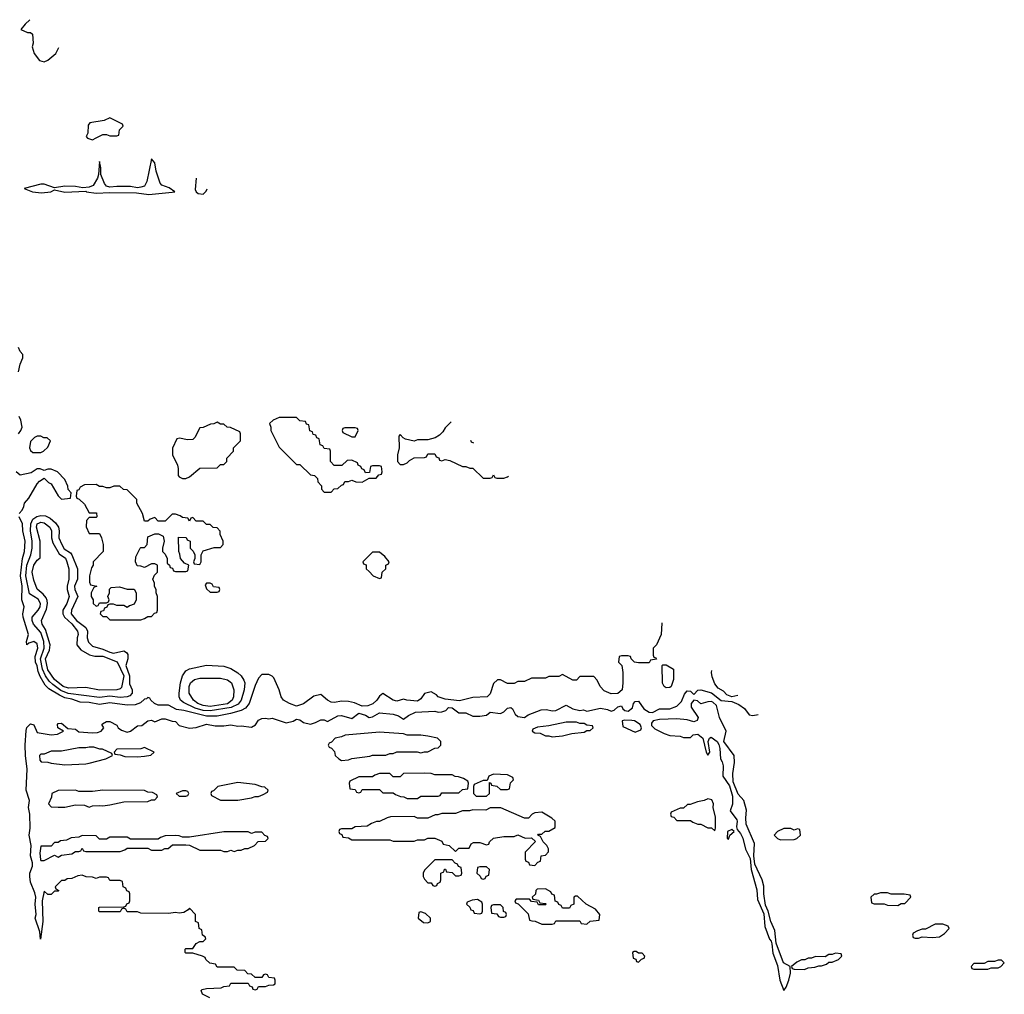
# Model space of a CAD drawing. Header units: inches. Extents: x 2722057 to 2913084, y 892730 to 1030005.
# Tile 162 of 231: x 2824368 to 2830066, y 991069 to 996706. Entities that reach past the tile are written whole.
import ezdxf

# ---------------------------------------------------------------- set-up
doc = ezdxf.new("R2010")
doc.units = ezdxf.units.IN
doc.header["$MEASUREMENT"] = 0
doc.layers.add('C8929', color=7, linetype='Continuous')
doc.layers.add('C8939', color=7, linetype='Continuous')

msp = doc.modelspace()

# ---------------------------------------------------------------- linework, layer by layer
at = {"layer": 'C8929', "color": 2, "elevation": 10}
for points in [[(2824426.4, 996706.1), (2824399.6, 996680.4), (2824374, 996650), (2824412.7, 996632.7), (2824430, 996632), (2824442, 996622), (2824446, 996570), (2824441, 996550), (2824451, 996510), (2824482, 996470), (2824510, 996462), (2824530, 996472), (2824578, 996510), (2824594.6, 996545.7)], [(2825388.4, 995788.7), (2825384.4, 995724.4), (2825390.2, 995710.2), (2825401.1, 995701.1), (2825430, 995697.1), (2825446.2, 995713.8), (2825452.1, 995727.9)], [(2824361.2, 994670), (2824370, 994714), (2824386, 994750), (2824386, 994770), (2824370, 994786), (2824362, 994810)], [(2824361.2, 994310), (2824375.3, 994330), (2824382, 994350), (2824375.3, 994390), (2824364, 994410)], [(2826864.8, 994380.8), (2826830, 994346), (2826816.9, 994323.1), (2826796.9, 994303.1), (2826771.6, 994288.4), (2826730, 994275.3), (2826670, 994275.3), (2826650, 994268), (2826600.4, 994280.4), (2826587.3, 994287.3), (2826570, 994306), (2826562, 994298), (2826564.7, 994230), (2826554, 994190), (2826554, 994150), (2826570, 994134), (2826590, 994134), (2826610, 994142), (2826623.1, 994156.9), (2826650, 994172), (2826710, 994174), (2826722, 994178), (2826730, 994194), (2826770, 994194), (2826778, 994178), (2826792.7, 994172.7), (2826798, 994158), (2826810, 994154), (2826830, 994162), (2826856.9, 994156.9), (2826930, 994122), (2826950, 994122), (2826972.7, 994112.7), (2826990, 994112), (2827050, 994054), (2827090, 994054), (2827102, 994058), (2827110, 994074), (2827118, 994058), (2827130, 994054), (2827170, 994054), (2827190, 994062), (2827195.9, 994065)], [(2826995.2, 994256.3), (2826983.1, 994263.1), (2826978, 994272.7)], [(2824364, 993850), (2824382, 993870), (2824392.7, 993890), (2824395.3, 993910), (2824421.2, 993938.8), (2824470, 994022), (2824483.1, 994036.9), (2824510, 994054), (2824534, 994030), (2824550, 994022), (2824590, 993952), (2824610, 993932), (2824662, 993938), (2824666, 993970), (2824648.4, 993988.4), (2824647.3, 994007.3), (2824630, 994046), (2824586, 994090), (2824550, 994106), (2824530, 994106), (2824510, 994098), (2824487.3, 994107.3), (2824470, 994108), (2824434.8, 994085.2), (2824370, 994071.5), (2824348.4, 994090)], [(2828084.8, 993217.3), (2828084.5, 993215.5), (2828081, 993150), (2828054, 993090), (2828034, 993070), (2828034, 993030), (2828038, 993018), (2828050, 993014), (2828052.7, 993007.3), (2828018, 993002), (2828010, 992986), (2827950, 992986), (2827926, 992990), (2827906, 993010), (2827902, 993022), (2827890, 993026), (2827850, 993026), (2827838, 993022), (2827834, 992990), (2827852, 992970), (2827858, 992930), (2827858.8, 992870), (2827854, 992830), (2827830, 992809.2), (2827790, 992807), (2827750, 992824), (2827728, 992850), (2827710, 992886), (2827690, 992906), (2827610, 992906), (2827590, 992886), (2827570, 992886), (2827510, 992918), (2827487.3, 992907.3), (2827430, 992906), (2827410, 992898), (2827330, 992898), (2827290, 992878), (2827250, 992878), (2827230, 992866), (2827190, 992866), (2827150, 992888), (2827132.7, 992887.3), (2827110, 992866), (2827090, 992806), (2827074, 992790), (2826990, 992785.2), (2826913.2, 992766.8), (2826830, 992775.3), (2826790, 992788.7), (2826780.4, 992800.4), (2826750, 992818), (2826711.1, 992808.9), (2826690, 992778), (2826670, 992764), (2826609.3, 992769.3), (2826590, 992775.3), (2826550, 992765.2), (2826530, 992769.2), (2826470, 992808), (2826450, 992794), (2826434.8, 992770), (2826412, 992748), (2826382, 992738), (2826350, 992736.3), (2826305.5, 992754.5), (2826270, 992762.9), (2826230, 992763.7), (2826190, 992756), (2826170, 992759.3), (2826150, 992769.4), (2826110, 992802.7), (2826070, 992794), (2826010.4, 992749.6), (2825970, 992735.1), (2825928.7, 992750), (2825894, 992770), (2825881.2, 992790), (2825869, 992830), (2825839, 992899), (2825830, 992908), (2825810, 992918), (2825770, 992918), (2825750, 992898), (2825730, 992855.3), (2825695.3, 992750), (2825675.6, 992724.4), (2825649.2, 992710.8), (2825587.5, 992692.5), (2825510, 992678), (2825450, 992677.2), (2825318, 992710), (2825275.6, 992715.6), (2825230, 992741.2), (2825170, 992742), (2825148, 992750), (2825126, 992770), (2825122, 992782), (2825110, 992786), (2825102, 992778), (2825090, 992775.3), (2825066.2, 992753.8), (2825036.7, 992743.3), (2824990, 992741.1), (2824890, 992753.7), (2824830, 992744.7), (2824770, 992756), (2824718, 992758), (2824670, 992775.8), (2824630, 992784), (2824598.2, 992798.2), (2824536.1, 992836.1), (2824516.2, 992856.2), (2824486.4, 992906.4), (2824475.3, 992935.3), (2824470, 992969), (2824459.1, 992990), (2824457.5, 993022.5), (2824473.7, 993070), (2824470, 993095.3), (2824450, 993108.7), (2824421, 993099), (2824409.3, 993090), (2824407, 993110), (2824419, 993150), (2824388.5, 993250), (2824387.1, 993270), (2824394, 993310), (2824380.4, 993350), (2824381.8, 993430), (2824372.2, 993490), (2824383.5, 993590), (2824396.1, 993630), (2824399.3, 993690), (2824386.9, 993750), (2824384.4, 993790), (2824365.4, 993830)], [(2828524.7, 992797.8), (2828488.9, 992788.9), (2828461.2, 992801.2), (2828441.2, 992821.2), (2828410, 992839.3), (2828390, 992865.2), (2828375.5, 992904.5), (2828372, 992930), (2828374.1, 992941.4)], [(2825468.9, 991048.9), (2825426, 991070), (2825418, 991090), (2825424, 991096), (2825450, 991102), (2825534.6, 991105.4), (2825550, 991114), (2825582, 991118), (2825590, 991134), (2825690, 991134), (2825698, 991118), (2825712.7, 991112.7), (2825718, 991098), (2825730, 991094), (2825742, 991098), (2825750, 991114), (2825790, 991114), (2825810, 991122), (2825836.4, 991123.6), (2825846, 991130), (2825846, 991150), (2825842, 991162), (2825810, 991166), (2825802, 991182), (2825790, 991186), (2825778, 991182), (2825770, 991166), (2825730, 991166), (2825710, 991186), (2825687.3, 991187.3), (2825670, 991206), (2825627.3, 991207.3), (2825610, 991226), (2825510, 991226), (2825502, 991242), (2825468.4, 991248.4), (2825446, 991270), (2825442, 991282), (2825426, 991290), (2825370, 991306), (2825330, 991306), (2825326, 991310), (2825326, 991330), (2825330, 991334), (2825370, 991334), (2825390, 991362), (2825410, 991374), (2825430, 991374), (2825446, 991390), (2825442, 991402), (2825426, 991410), (2825422, 991442), (2825406, 991450), (2825402, 991482), (2825386, 991490), (2825386, 991530), (2825350, 991566), (2825343.6, 991556.4), (2825318.8, 991541.2), (2825290, 991537.2), (2825270, 991542), (2825230, 991535.3), (2825070, 991538), (2825050, 991546), (2824990, 991546), (2824982, 991562), (2824970, 991566), (2824958, 991562), (2824950, 991546), (2824830, 991546), (2824826, 991550), (2824826, 991570), (2824830, 991572), (2824970, 991574), (2824982, 991578), (2824987.3, 991592.7), (2825002, 991598), (2825006, 991610), (2825006, 991650), (2825002, 991662), (2824987.3, 991667.3), (2824982, 991682), (2824966, 991690), (2824962, 991722), (2824950, 991726), (2824890, 991726), (2824882, 991742), (2824870, 991746), (2824830, 991746), (2824810, 991738), (2824790, 991746), (2824752.7, 991747.3), (2824730, 991758), (2824705.4, 991754.6), (2824670, 991738), (2824643.6, 991736.4), (2824630, 991726), (2824610, 991726), (2824574, 991690), (2824578, 991678), (2824594, 991670), (2824590, 991666), (2824570, 991666), (2824550, 991646), (2824530, 991646), (2824510, 991666), (2824498.8, 991610), (2824502.8, 991490), (2824488.4, 991388.4), (2824484, 991430), (2824457.2, 991510), (2824462.7, 991530), (2824457.2, 991590), (2824461.2, 991630), (2824455.5, 991655.5), (2824430, 991718), (2824426.6, 991750), (2824426.3, 991770), (2824442.7, 991810), (2824442.7, 991830), (2824429.6, 991870), (2824434.5, 991930), (2824422.4, 991990), (2824428, 992030), (2824426, 992110), (2824418.4, 992150), (2824425.6, 992190), (2824405.4, 992250), (2824411.8, 992371.8), (2824401.6, 992450), (2824400.5, 992510), (2824405.3, 992594.7), (2824410, 992611), (2824430, 992633.4), (2824450, 992626.8), (2824470, 992582.8), (2824550, 992570.3), (2824587, 992573), (2824622, 992590), (2824589.6, 992609.7), (2824586.6, 992630), (2824590, 992634.8), (2824610, 992637.3), (2824646.8, 992606.8), (2824690, 992602.8), (2824710, 992586.4), (2824790, 992580.4), (2824817.6, 992582.4), (2824839, 992590), (2824855.1, 992610), (2824844, 992630), (2824846.6, 992633.4), (2824870, 992647.3), (2824890, 992647.3), (2824930, 992624.7), (2824938.8, 992610), (2824957.2, 992597.2), (2824990, 992584.2), (2825010, 992590.3), (2825050, 992621.3), (2825075.6, 992624.4), (2825110, 992650.8), (2825130, 992654), (2825150, 992645.5), (2825190, 992661.3), (2825210, 992661.3), (2825250, 992647.7), (2825270, 992646.8), (2825290, 992623.1), (2825350, 992608.7), (2825390, 992612), (2825450, 992630.8), (2825498.6, 992621.4), (2825550, 992621.6), (2825590, 992628), (2825630, 992619.1), (2825650, 992622), (2825710, 992614.4), (2825733.1, 992626.9), (2825750, 992654.8), (2825770, 992663.8), (2825790, 992666), (2825810, 992662), (2825830, 992666), (2825910, 992638), (2825950, 992647.7), (2825970, 992661), (2825990, 992656), (2826010, 992641.6), (2826050, 992630.3), (2826080.1, 992639.9), (2826110, 992656.3), (2826130, 992655.5), (2826150, 992646.4), (2826210, 992678.7), (2826230, 992681.3), (2826290, 992664), (2826330, 992694.8), (2826370, 992682.4), (2826390, 992670.4), (2826410, 992673.4), (2826450, 992696.3), (2826530, 992688.5), (2826559.5, 992679.5), (2826590, 992660.7), (2826618.3, 992681.7), (2826659.5, 992700.5), (2826770, 992706), (2826790, 992700.5), (2826810, 992703), (2826833.2, 992710), (2826850, 992726.8), (2826870, 992724.9), (2826910, 992696.4), (2826950, 992696.4), (2826990, 992678.4), (2827030, 992678), (2827070, 992683), (2827090, 992700.7), (2827150, 992692.7), (2827170, 992701.6), (2827190, 992723.8), (2827210, 992728), (2827220.4, 992720.4), (2827235.5, 992690), (2827250, 992675.5), (2827289.5, 992670.5), (2827310, 992686), (2827386.5, 992713.5), (2827416.3, 992716.3), (2827450, 992707.7), (2827470, 992710.5), (2827530, 992740.5), (2827570, 992719.5), (2827610, 992710.5), (2827630, 992713.4), (2827650, 992707.3), (2827730, 992723.1), (2827770, 992715.8), (2827790, 992707.3), (2827807.5, 992712.5), (2827830, 992731), (2827850, 992738), (2827859.3, 992719.3), (2827870, 992710.6), (2827890, 992706), (2827913.7, 992726.3), (2827920.9, 992750), (2827930, 992762.8), (2827950, 992764.9), (2827980.2, 992720.2), (2828010, 992700.5), (2828030, 992699.1), (2828070, 992720.5), (2828130, 992720.7), (2828170, 992735.5), (2828197.1, 992762.9), (2828215.1, 992804.9), (2828230, 992824.7), (2828250, 992822), (2828270, 992802), (2828292.5, 992827.5), (2828309.5, 992830.5), (2828372.1, 992812.1), (2828428, 992768), (2828490, 992762), (2828530, 992744.4), (2828562.3, 992722.3), (2828590, 992686), (2828610, 992681), (2828641.4, 992686.4)], [(2830000, 991258), (2829970, 991258), (2829950, 991246), (2829890, 991246), (2829874, 991230), (2829878, 991218), (2829890, 991214), (2829970, 991214), (2829990, 991222), (2830000, 991222)]]:
    msp.add_lwpolyline(points, dxfattribs=at)
at = {"layer": 'C8929', "color": 2}
for points, elevation in [([(2824890, 996138), (2824856.9, 996123.1), (2824774, 996110), (2824763.6, 996096.4), (2824762, 996050), (2824752, 996030), (2824761, 996021), (2824790, 996011.3), (2824810, 996022), (2824850, 996042), (2824870, 996042), (2824890, 996034), (2824930, 996034), (2824942, 996038), (2824946, 996070), (2824966, 996090), (2824962, 996102)], 10), ([(2825130, 995902), (2825104, 995770), (2825090, 995744), (2825070, 995737.2), (2825050, 995734), (2825010, 995742), (2824930, 995742), (2824890, 995737.2), (2824870, 995744), (2824858.6, 995758.6), (2824838, 995810), (2824838, 995850), (2824830, 995886), (2824824.7, 995810), (2824818, 995790), (2824792.7, 995747.3), (2824770, 995737.2), (2824733.6, 995733.6), (2824690, 995742), (2824630, 995744), (2824570, 995734), (2824510, 995755.3), (2824490, 995755.3), (2824394, 995730), (2824442, 995710), (2824494.9, 995705.1), (2824548, 995710), (2824570, 995722), (2824630, 995708.4), (2824750, 995714), (2824754, 995710), (2824810, 995702), (2824890, 995706), (2825044.1, 995704.1), (2825114.6, 995694.6), (2825250, 995707.7), (2825266, 995710), (2825232.9, 995732.9), (2825190, 995748.7), (2825181.5, 995761.5), (2825158, 995830), (2825150, 995878)], 10), ([(2825510, 994378), (2825491.6, 994368.4), (2825472.7, 994367.3), (2825430, 994348), (2825410, 994346), (2825382, 994290), (2825370, 994278), (2825336.4, 994276.4), (2825294, 994286), (2825278, 994282), (2825252.7, 994227.3), (2825252, 994190), (2825281, 994130), (2825286, 994110), (2825284.7, 994070), (2825290, 994062), (2825310, 994052), (2825330, 994052), (2825350, 994062), (2825410, 994112), (2825510, 994114), (2825530, 994134), (2825550, 994134), (2825566, 994150), (2825566, 994170), (2825606, 994210), (2825606, 994230), (2825646, 994270), (2825646, 994310), (2825642, 994322), (2825587.3, 994347.3), (2825568.4, 994348.4), (2825550, 994366), (2825530, 994366)], 10), ([(2825970, 994406), (2825870, 994406), (2825834, 994390), (2825814, 994370), (2825822, 994350), (2825822, 994330), (2825870, 994234), (2825970, 994134), (2825990, 994134), (2826050, 994074), (2826074, 994070), (2826091.6, 994051.6), (2826092.7, 994032.7), (2826114, 994010), (2826114, 993990), (2826130, 993974), (2826170, 993974), (2826187.3, 993992.7), (2826210, 993994), (2826230, 994014), (2826242, 994018), (2826250, 994034), (2826270, 994034), (2826290, 994042), (2826312.7, 994032.7), (2826350, 994032), (2826390, 994054), (2826430, 994054), (2826447.3, 994072.7), (2826462, 994078), (2826466, 994090), (2826462, 994122), (2826450, 994126), (2826410, 994126), (2826398, 994122), (2826392.7, 994087.3), (2826370, 994086), (2826362, 994102), (2826347.3, 994107.3), (2826342, 994122), (2826326, 994130), (2826322, 994142), (2826290, 994158), (2826263.6, 994156.4), (2826231.6, 994128.4), (2826188.4, 994128.4), (2826166, 994150), (2826166, 994210), (2826162, 994222), (2826130, 994226), (2826122, 994242), (2826107.3, 994247.3), (2826102, 994282), (2826087.3, 994287.3), (2826082, 994302), (2826067.3, 994307.3), (2826062, 994322), (2826047.3, 994327.3), (2826042, 994362), (2826027.3, 994367.3), (2826022, 994382), (2825990, 994386)], 10), ([(2826310, 994346), (2826250, 994346), (2826238, 994342), (2826234, 994330), (2826238, 994318), (2826290, 994294), (2826310, 994294), (2826326, 994330), (2826322, 994342)], 10), ([(2824490, 994298), (2824470, 994298), (2824454, 994290), (2824430, 994266), (2824424.7, 994230), (2824430, 994214), (2824443.6, 994203.6), (2824490, 994202), (2824506, 994210), (2824530, 994234), (2824546, 994270), (2824527.3, 994287.3), (2824508.4, 994288.4)], 10), ([(2824810, 994018), (2824743.6, 994016.4), (2824718, 994002), (2824710, 993986), (2824698, 993982), (2824694, 993950), (2824698, 993938), (2824712.7, 993932.7), (2824743.6, 993903.6), (2824770, 993854), (2824812.7, 993852.7), (2824814, 993830), (2824810, 993826), (2824770, 993826), (2824754, 993810), (2824752.7, 993772.7), (2824770, 993734), (2824830, 993734), (2824842, 993710), (2824852, 993670), (2824852, 993630), (2824794, 993570), (2824794, 993550), (2824783.6, 993536.4), (2824772, 993490), (2824772.7, 993452.7), (2824778, 993438), (2824814, 993430), (2824798, 993422), (2824782, 993390), (2824782, 993370), (2824794, 993350), (2824794, 993330), (2824810, 993314), (2824822, 993318), (2824830, 993334), (2824870, 993334), (2824882, 993338), (2824886, 993350), (2824878, 993370), (2824888, 993390), (2824888.4, 993411.6), (2824898, 993422), (2824945.4, 993425.4), (2824990, 993412), (2825030, 993412), (2825042, 993390), (2825042, 993350), (2825030, 993326), (2825003.6, 993316.4), (2824990, 993306), (2824970, 993318), (2824930, 993318), (2824910, 993326), (2824890, 993326), (2824878, 993322), (2824872.7, 993307.3), (2824858, 993302), (2824852.7, 993287.3), (2824838, 993282), (2824834, 993270), (2824850, 993254), (2824870, 993254), (2824890, 993234), (2825070, 993234), (2825090, 993242), (2825110, 993254), (2825130, 993254), (2825147.3, 993272.7), (2825162, 993278), (2825166, 993290), (2825166, 993370), (2825158, 993390), (2825158, 993410), (2825148.4, 993428.4), (2825147.3, 993447.3), (2825138, 993470), (2825147.3, 993492.7), (2825166, 993510), (2825166, 993550), (2825150, 993558), (2825130, 993558), (2825090, 993538), (2825070, 993546), (2825047.3, 993547.3), (2825038, 993570), (2825040.4, 993599.6), (2825066, 993650), (2825070, 993654), (2825090, 993654), (2825106, 993670), (2825110, 993714), (2825150, 993732), (2825171.6, 993731.6), (2825198, 993718), (2825204.7, 993690), (2825194, 993650), (2825194, 993630), (2825210, 993614), (2825222, 993590), (2825222, 993562), (2825234, 993550), (2825238, 993538), (2825252.7, 993532.7), (2825258, 993518), (2825270, 993514), (2825330, 993514), (2825342, 993518), (2825346, 993550), (2825322, 993562), (2825298, 993590), (2825295.3, 993615.3), (2825288, 993630), (2825287.3, 993712.7), (2825331.6, 993711.6), (2825338, 993698), (2825354, 993690), (2825354, 993650), (2825372.7, 993632.7), (2825382, 993610), (2825382, 993590), (2825374, 993570), (2825378, 993558), (2825410, 993554), (2825418, 993570), (2825418, 993610), (2825430, 993634), (2825492.7, 993652.7), (2825530, 993654), (2825546, 993670), (2825546, 993690), (2825528.4, 993728.4), (2825527.3, 993747.3), (2825510, 993766), (2825488.4, 993768.4), (2825470, 993786), (2825450, 993786), (2825430, 993806), (2825390, 993806), (2825370, 993826), (2825358, 993822), (2825350, 993806), (2825342, 993822), (2825310, 993826), (2825296.4, 993836.4), (2825270, 993846), (2825250, 993846), (2825210, 993806), (2825170, 993806), (2825150, 993826), (2825123.6, 993816.4), (2825110, 993806), (2825090, 993806), (2825078, 993850), (2825046, 993910), (2825046, 993930), (2824990, 993986), (2824968.7, 993988.7), (2824947.3, 994007.3), (2824912.7, 994007.3), (2824890, 993998), (2824870, 993998), (2824850, 994006), (2824830, 994006)], 10), ([(2824910, 993041), (2824970, 993054.9), (2824986, 993046), (2824993.9, 993033.9), (2824993.4, 993010), (2824982.9, 992970), (2825003.2, 992910), (2825004.1, 992864.1), (2825018, 992830), (2825018.7, 992810), (2825005.3, 992794.8), (2824990, 992788.6), (2824950, 992786.2), (2824890, 992793.7), (2824830, 992786.3), (2824649.4, 992809.4), (2824606.9, 992826.9), (2824560.1, 992860.1), (2824539.5, 992879.5), (2824517.9, 992910), (2824500.8, 992950), (2824488.1, 993010), (2824510.5, 993070), (2824508.4, 993110), (2824490, 993161.7), (2824447.6, 993210), (2824439.7, 993230), (2824440.5, 993250), (2824475.3, 993290), (2824486.6, 993310), (2824488.7, 993330), (2824474.7, 993354.7), (2824425.4, 993385.4), (2824403.7, 993490), (2824409.9, 993550.1), (2824432.9, 993610), (2824440.3, 993650), (2824440.8, 993690), (2824429.8, 993750), (2824431.6, 993790), (2824443.3, 993816.7), (2824467.3, 993832.7), (2824490, 993838.2), (2824516.7, 993836.7), (2824543.5, 993823.5), (2824574.9, 993794.9), (2824593.1, 993770), (2824596.9, 993750), (2824595.3, 993710), (2824612.2, 993670), (2824626.3, 993646.3), (2824662.6, 993622.6), (2824670.2, 993610.2), (2824702, 993530), (2824702, 993470), (2824684.5, 993430), (2824686.4, 993410), (2824703.6, 993370), (2824667.9, 993290), (2824666, 993270), (2824696.1, 993230), (2824750.3, 993190), (2824760.9, 993170), (2824758.9, 993130), (2824766, 993106), (2824790, 993082.6), (2824850, 993065), (2824890, 993046.8)], 6), ([(2824803.7, 993023.7), (2824850, 993025.3), (2824932.3, 992992.3), (2824970.2, 992910), (2824956.3, 992843.7), (2824950, 992835.1), (2824930, 992829.8), (2824830, 992827.3), (2824750, 992843.5), (2824650, 992839.1), (2824620.5, 992850), (2824570, 992888.7), (2824530, 992945.6), (2824517.6, 993010), (2824539.8, 993060.2), (2824543.8, 993090), (2824518, 993178), (2824498.7, 993210), (2824494, 993230), (2824523.3, 993296.7), (2824528.6, 993330), (2824526.3, 993346.3), (2824521.1, 993361.1), (2824503.5, 993383.5), (2824470, 993412.7), (2824450, 993464), (2824441.1, 993510), (2824450, 993550.6), (2824470, 993580.7), (2824486, 993594), (2824486.9, 993690), (2824466.2, 993770), (2824469.8, 993790), (2824483.3, 993796.7), (2824490, 993799.6), (2824510, 993796.1), (2824542.4, 993770), (2824551.4, 993750), (2824551.3, 993710), (2824559.6, 993679.6), (2824597.4, 993617.4), (2824632.2, 993592.2), (2824640.9, 993570), (2824651.8, 993530), (2824653.1, 993470), (2824642.6, 993430), (2824642.6, 993410), (2824654.9, 993370), (2824641.3, 993330), (2824617.4, 993290), (2824618, 993270), (2824628, 993250), (2824670, 993211.6), (2824701.6, 993170), (2824706, 993150), (2824700.4, 993130), (2824699.3, 993090), (2824720.9, 993060.9), (2824772.5, 993032.5)], 2), ([(2826450, 993626), (2826410, 993626), (2826354, 993570), (2826358, 993558), (2826372.7, 993552.7), (2826374, 993530), (2826390, 993514), (2826414, 993490), (2826450, 993474), (2826462, 993478), (2826466, 993510), (2826486, 993530), (2826486, 993550), (2826502, 993558), (2826506, 993570), (2826480.4, 993600.4)], 10), ([(2825470, 993446), (2825450, 993446), (2825442, 993438), (2825450, 993414), (2825470, 993394), (2825510, 993394), (2825522, 993398), (2825526, 993410), (2825522, 993422), (2825490, 993426), (2825482, 993442)], 10), ([(2825470, 992708.5), (2825430, 992711), (2825384, 992724), (2825316.5, 992756.5), (2825298.7, 992770), (2825291.1, 992790), (2825291, 992810), (2825299.2, 992870), (2825310, 992910.7), (2825330, 992939.3), (2825350, 992952.2), (2825448.2, 992971.8), (2825550, 992966.7), (2825590, 992954), (2825630, 992928.4), (2825650.4, 992910), (2825665.8, 992885.9), (2825670.3, 992870), (2825667.6, 992830), (2825650.3, 992770), (2825632.6, 992747.4), (2825592.6, 992727.4)], 6), ([(2828110, 992842), (2828098, 992850), (2828088.4, 992868.4), (2828086, 992970), (2828090, 992974), (2828110, 992974), (2828151.3, 992950), (2828151.3, 992890), (2828138, 992850), (2828130, 992844)], 10), ([(2825470, 992734.3), (2825430, 992738.5), (2825398.4, 992750), (2825374, 992770), (2825348, 992810), (2825348.2, 992850), (2825357, 992870), (2825379, 992890), (2825410, 992896.4), (2825530, 992896.4), (2825570, 992887.7), (2825593, 992870), (2825608, 992830), (2825606, 992790), (2825597, 992770), (2825570, 992749.1)], 2), ([(2828270, 992769.2), (2828254, 992750), (2828253, 992730), (2828294.9, 992670), (2828287.7, 992652.3), (2828270, 992645.2), (2828230, 992657), (2828170, 992662), (2828070, 992659), (2828034, 992650), (2828023.6, 992636.4), (2828023.6, 992623.6), (2828043.6, 992603.6), (2828096.9, 992576.9), (2828130, 992566), (2828190, 992562), (2828210, 992554), (2828250, 992554), (2828266, 992570), (2828292.7, 992572.7), (2828321, 992550), (2828341, 992470), (2828350, 992452), (2828362, 992470), (2828352.7, 992530), (2828359, 992550), (2828370, 992556.3), (2828404, 992530), (2828413, 992513), (2828419.3, 992490), (2828422.8, 992430), (2828434, 992414), (2828439.3, 992390), (2828438, 992330), (2828474.8, 992274.8), (2828494, 992214), (2828492.3, 992167.7), (2828478.8, 992130), (2828517.6, 992077.6), (2828520.5, 992070), (2828516.9, 992036.9), (2828521, 992021), (2828539.5, 991999.5), (2828552.7, 991972.7), (2828568.6, 991908.6), (2828594.8, 991854.8), (2828600.5, 991790), (2828633.4, 991673.4), (2828636.8, 991616.8), (2828674, 991534), (2828680.7, 991460.7), (2828706.7, 991386.7), (2828716.3, 991376.3), (2828721.4, 991361.4), (2828726.6, 991306.6), (2828754.4, 991234.4), (2828766, 991150), (2828790, 991091.3), (2828804, 991110), (2828819, 991150), (2828828, 991190), (2828826, 991230), (2828788.7, 991250), (2828745.2, 991365.2), (2828737.2, 991437.2), (2828714, 991490), (2828699.3, 991550), (2828684.1, 991584.1), (2828674, 991650), (2828673.6, 991693.6), (2828664, 991730), (2828622, 991822), (2828616, 991870), (2828620.4, 991940.4), (2828572.7, 992052.7), (2828569.4, 992089.4), (2828573.6, 992133.6), (2828558, 992190), (2828526.6, 992226.6), (2828497, 992297), (2828494.8, 992345.2), (2828504, 992410), (2828502, 992450), (2828443.7, 992530), (2828456.2, 992590), (2828418.4, 992670), (2828399.7, 992739.7), (2828378.9, 992758.9), (2828370, 992761.6), (2828350, 992760.5), (2828310, 992748), (2828290, 992766)], 10), ([(2827870, 992655.3), (2827854, 992650), (2827858, 992618), (2827930, 992584.7), (2827962, 992598), (2827966, 992610), (2827958, 992630), (2827926, 992650), (2827910, 992653.2)], 10), ([(2827590, 992642), (2827530, 992642), (2827430, 992622), (2827365.4, 992614.6), (2827338, 992602), (2827334, 992590), (2827350, 992582), (2827379.6, 992579.6), (2827410, 992564.7), (2827430, 992564.7), (2827450, 992558), (2827510, 992564.7), (2827563.1, 992576.9), (2827634.6, 992585.4), (2827650, 992594), (2827670, 992594), (2827686, 992610), (2827682, 992622), (2827650, 992626), (2827634.6, 992634.6), (2827610, 992635.3)], 10), ([(2826450, 992584), (2826251.6, 992568.4), (2826230, 992558), (2826194, 992550), (2826172.7, 992527.3), (2826158, 992522), (2826154, 992510), (2826158, 992498), (2826172.7, 992492.7), (2826190, 992474), (2826194, 992450), (2826214, 992430), (2826230, 992422), (2826270, 992424.7), (2826290, 992432), (2826394.6, 992445.4), (2826410, 992452), (2826487.3, 992452.7), (2826510, 992462), (2826530, 992462), (2826550, 992471.3), (2826668.4, 992471.6), (2826690, 992464.7), (2826710, 992472), (2826730, 992472), (2826770, 992492), (2826790, 992494), (2826806, 992510), (2826806, 992530), (2826786, 992550), (2826730, 992562), (2826690, 992568), (2826610, 992568), (2826590, 992575.3)], 10), ([(2824770, 992499), (2824750, 992494), (2824710, 992494), (2824610, 992475.3), (2824550, 992475.3), (2824510, 992458), (2824490, 992458), (2824482, 992450), (2824483.6, 992423.6), (2824492.7, 992412.7), (2824530, 992412), (2824550, 992404.7), (2824630, 992396), (2824750, 992401), (2824770, 992406), (2824866, 992430), (2824906, 992450), (2824902, 992462), (2824847.3, 992487.3), (2824832.7, 992487.3), (2824798, 992498)], 10), ([(2825090, 992495.3), (2825070, 992488), (2824930, 992486), (2824914, 992470), (2824918, 992458), (2824950, 992454), (2824976.4, 992443.6), (2825050, 992442), (2825090, 992446), (2825127.3, 992452.7), (2825146, 992470)], 10), ([(2826710, 992348), (2826590, 992346), (2826570, 992326), (2826530, 992326), (2826510, 992346), (2826450, 992346), (2826423.6, 992336.4), (2826410, 992326), (2826330, 992326), (2826278, 992302), (2826274, 992290), (2826278, 992258), (2826310, 992254), (2826318, 992238), (2826330, 992234), (2826342, 992238), (2826350, 992254), (2826450, 992254), (2826470, 992234), (2826530, 992234), (2826543.6, 992223.6), (2826572.7, 992212.7), (2826591.6, 992211.6), (2826610, 992202), (2826670, 992202), (2826690, 992214), (2826790, 992214), (2826802, 992218), (2826810, 992234), (2826910, 992234), (2826930, 992254), (2826962, 992258), (2826966, 992290), (2826962, 992302), (2826936.4, 992316.4), (2826907.3, 992327.3), (2826888.4, 992328.4), (2826870, 992338), (2826770, 992338), (2826750, 992346)], 10), ([(2827110, 992342), (2827082, 992330), (2827074, 992306), (2827050, 992306), (2826998, 992282), (2826994, 992270), (2826994, 992230), (2827010, 992214), (2827070, 992214), (2827086, 992230), (2827086, 992294), (2827094, 992290), (2827098, 992278), (2827130, 992272), (2827150, 992254), (2827190, 992254), (2827202, 992258), (2827208.4, 992291.6), (2827226, 992310), (2827222, 992322), (2827190, 992338)], 10), ([(2824850, 992248.7), (2824790, 992242), (2824710, 992242), (2824690, 992248.7), (2824591.6, 992248.4), (2824554, 992230), (2824551.6, 992208.4), (2824534, 992170), (2824550, 992154), (2824590, 992152), (2824630, 992152), (2824690, 992164.7), (2824743.6, 992163.6), (2824770, 992152), (2824790, 992158), (2824830, 992161), (2824850, 992158), (2824890, 992164.7), (2824970, 992182), (2825110, 992184.7), (2825130, 992194), (2825150, 992194), (2825166, 992210), (2825162, 992222), (2825136.4, 992236.4), (2825110, 992238), (2825090, 992248)], 10), ([(2825630, 992294), (2825514, 992270), (2825490, 992246), (2825478, 992242), (2825474, 992230), (2825478, 992218), (2825530, 992192), (2825630, 992191.3), (2825710, 992204.7), (2825730, 992212), (2825750, 992212), (2825776.4, 992223.6), (2825802, 992238), (2825806, 992250), (2825787.3, 992267.3), (2825768.4, 992268.4), (2825730, 992282)], 10), ([(2825330, 992246), (2825310, 992246), (2825274, 992230), (2825290, 992214), (2825330, 992214), (2825342, 992218), (2825346, 992230), (2825342, 992242)], 10), ([(2828350, 992199), (2828330, 992189), (2828290, 992182), (2828247.3, 992167.3), (2828232.7, 992167.3), (2828210, 992146), (2828190, 992146), (2828138, 992122), (2828134, 992110), (2828138, 992098), (2828152.7, 992092.7), (2828170, 992074), (2828250, 992074), (2828263.6, 992063.6), (2828292.7, 992052.7), (2828310, 992052), (2828350, 992032), (2828372, 992032), (2828390, 992014), (2828395.3, 992030), (2828394.2, 992094.2), (2828380.9, 992150), (2828382.7, 992170), (2828372.7, 992192.7)], 10), ([(2827090, 992148), (2827065.4, 992134.6), (2826990, 992135.3), (2826970.7, 992129.3), (2826930, 992129), (2826890, 992115.3), (2826810, 992115.3), (2826787.3, 992107.3), (2826772.7, 992107.3), (2826730, 992088), (2826670, 992088), (2826650, 992098), (2826514.6, 992094.6), (2826494, 992090), (2826450, 992068), (2826432.7, 992067.3), (2826403.6, 992056.4), (2826379.6, 992040.4), (2826310, 992038), (2826290, 992026), (2826230, 992026), (2826218, 992022), (2826214, 992010), (2826218, 991998), (2826232.7, 991992.7), (2826238, 991978), (2826270, 991974), (2826290, 991962), (2826510, 991962), (2826530, 991954), (2826650, 991954), (2826670, 991962), (2826710, 991962), (2826730, 991971.3), (2826771.1, 991971.1), (2826810, 991954), (2826818, 991938), (2826854, 991930), (2826890, 991894), (2826910, 991914), (2826970, 991914), (2826981.2, 991938.8), (2826994, 991946), (2827030, 991946.8), (2827070, 991934), (2827082, 991938), (2827086, 991950), (2827110, 991971.3), (2827170, 991982), (2827230, 991982), (2827251.1, 991991.1), (2827292.7, 991972.7), (2827330, 991974), (2827352.7, 991952.7), (2827294, 991890), (2827294, 991850), (2827298, 991838), (2827312.7, 991832.7), (2827318, 991818), (2827350, 991814), (2827367.3, 991832.7), (2827382, 991838), (2827386, 991870), (2827410, 991874), (2827427.3, 991892.7), (2827428, 991910), (2827418, 991930), (2827398, 991950), (2827382, 991982), (2827366, 991990), (2827370, 991994), (2827390, 991994), (2827408.4, 992011.6), (2827430, 992012), (2827467.3, 992032.7), (2827466, 992070), (2827448.4, 992088.4), (2827390, 992122), (2827350, 992118), (2827334, 992110), (2827311.6, 992088.4), (2827290, 992088), (2827152.7, 992147.3)], 10), ([(2828490, 992022), (2828464.7, 992010), (2828462, 991970), (2828470, 991966), (2828478, 991990), (2828502, 992010)], 10), ([(2828830, 992028), (2828790, 992028), (2828754, 992010), (2828734, 991990), (2828754, 991970), (2828770, 991962), (2828850, 991964.7), (2828866, 991970), (2828886, 991990), (2828882, 992022), (2828870, 992026), (2828850, 992018)], 10), ([(2825668.4, 992008.4), (2825550, 992008), (2825350, 991978), (2825310, 991978), (2825290, 991986), (2825267.3, 991987.3), (2825210, 991986), (2825183.6, 991976.4), (2825170, 991966), (2825010, 991966), (2824990, 991978), (2824890, 991978), (2824870, 991966), (2824830, 991966), (2824810, 991986), (2824730, 991988), (2824710, 991978), (2824665.4, 991974.6), (2824639.6, 991960.4), (2824603.6, 991956.4), (2824590, 991946), (2824570, 991946), (2824550, 991926), (2824490, 991926), (2824485.2, 991885.2), (2824487.7, 991847.7), (2824490, 991842), (2824510, 991842), (2824570, 991874), (2824590, 991862), (2824610, 991874), (2824670, 991882), (2824690, 991894), (2824710, 991894), (2824722, 991898), (2824730, 991914), (2824738, 991898), (2824750, 991894), (2824950, 991894), (2824976.4, 991903.6), (2824990, 991914), (2825110, 991914), (2825130, 991902), (2825190, 991902), (2825208.4, 991911.6), (2825227.3, 991912.7), (2825252.7, 991932.7), (2825330, 991934), (2825351.6, 991931.6), (2825410, 991902), (2825530, 991902), (2825550, 991894), (2825570, 991894), (2825590, 991902), (2825610, 991894), (2825630, 991902), (2825650, 991902), (2825670, 991912), (2825690, 991912), (2825726, 991930), (2825747.3, 991952.7), (2825790, 991954), (2825806, 991970), (2825802, 991982), (2825787.3, 991987.3), (2825770, 992006), (2825730, 992006), (2825710, 991998), (2825690, 992008)], 10), ([(2826870, 991846), (2826770, 991846), (2826710, 991786), (2826702, 991770), (2826702, 991750), (2826710, 991734), (2826730, 991714), (2826750, 991714), (2826758, 991698), (2826770, 991694), (2826782, 991698), (2826786, 991710), (2826802, 991718), (2826806, 991730), (2826806, 991770), (2826822, 991778), (2826827.3, 991792.7), (2826832.7, 991792.7), (2826838, 991778), (2826870, 991774), (2826890, 991754), (2826910, 991754), (2826922, 991758), (2826926, 991770), (2826922, 991802), (2826907.3, 991807.3), (2826902, 991822), (2826887.3, 991827.3)], 10), ([(2827070, 991806), (2827030, 991806), (2827018, 991802), (2827014, 991770), (2827032.7, 991752.7), (2827038, 991738), (2827050, 991734), (2827062, 991738), (2827067.3, 991752.7), (2827082, 991758), (2827086, 991790)], 10), ([(2827410, 991678), (2827363.6, 991676.4), (2827354, 991670), (2827352.7, 991647.3), (2827334, 991630), (2827338, 991618), (2827370, 991614), (2827378, 991598), (2827410, 991594), (2827414, 991590), (2827410, 991586), (2827370, 991586), (2827362, 991602), (2827330, 991606), (2827318, 991618), (2827242, 991618), (2827234, 991610), (2827238, 991598), (2827252.7, 991592.7), (2827310, 991534), (2827318, 991498), (2827332.7, 991492.7), (2827351.6, 991491.6), (2827390, 991474), (2827450, 991474), (2827462, 991478), (2827470, 991494), (2827610, 991494), (2827618, 991478), (2827650, 991474), (2827668.4, 991491.6), (2827722, 991498), (2827726, 991530), (2827700.4, 991560.4), (2827646, 991590), (2827596.4, 991636.4), (2827583.6, 991636.4), (2827574, 991630), (2827574, 991590), (2827558, 991582), (2827550, 991566), (2827510, 991566), (2827502, 991582), (2827487.3, 991587.3), (2827482, 991602), (2827467.3, 991607.3), (2827462, 991642), (2827447.3, 991647.3), (2827442, 991662)], 10), ([(2829390, 991655.3), (2829350, 991655.3), (2829327.3, 991647.3), (2829312.7, 991647.3), (2829294, 991630), (2829298, 991598), (2829312.7, 991592.7), (2829370, 991592), (2829390, 991584.7), (2829450, 991582), (2829470, 991594), (2829490, 991594), (2829526, 991630), (2829522, 991642), (2829487.3, 991647.3), (2829411.6, 991648.4)], 10), ([(2827016.4, 991616.4), (2826986.4, 991613.6), (2826958, 991602), (2826954, 991590), (2826972.7, 991572.7), (2826978, 991558), (2826992.7, 991552.7), (2826998, 991538), (2827030, 991534), (2827042, 991538), (2827046, 991550), (2827046, 991590), (2827042, 991602)], 10), ([(2827150, 991586), (2827110, 991586), (2827098, 991582), (2827094, 991570), (2827098, 991538), (2827130, 991534), (2827138, 991518), (2827150, 991514), (2827170, 991514), (2827182, 991518), (2827186, 991530), (2827182, 991542), (2827167.3, 991547.3), (2827166, 991570)], 10), ([(2826690, 991546), (2826678, 991542), (2826674, 991510), (2826704.7, 991484.7), (2826730, 991482), (2826746, 991490), (2826746, 991510), (2826716.4, 991536.4)], 10), ([(2829710, 991475.3), (2829665.4, 991474.6), (2829610, 991446), (2829590, 991446), (2829563.6, 991436.4), (2829538, 991422), (2829534, 991410), (2829538, 991398), (2829550, 991394), (2829570, 991394), (2829590, 991402), (2829650, 991398), (2829690, 991401), (2829720.4, 991419.6), (2829746, 991450), (2829742, 991462)], 10), ([(2827936.4, 991316.4), (2827923.6, 991316.4), (2827914, 991310), (2827918, 991278), (2827932.7, 991272.7), (2827938, 991258), (2827950, 991254), (2827967.3, 991272.7), (2827982, 991278), (2827986, 991290), (2827970, 991306), (2827950, 991306)], 10), ([(2829090, 991306), (2829070, 991298), (2829050, 991298), (2829030, 991286), (2828972.7, 991287.3), (2828950, 991278), (2828930, 991278), (2828911.6, 991268.4), (2828892.7, 991267.3), (2828864.7, 991255.3), (2828834, 991230), (2828838, 991218), (2828850, 991214), (2828910, 991212), (2828930, 991222), (2828970, 991224.7), (2828992.7, 991232.7), (2829007.3, 991232.7), (2829036.4, 991243.6), (2829050, 991254), (2829070, 991254), (2829106, 991270), (2829126, 991290), (2829122, 991302)], 10)]:
    msp.add_lwpolyline(points, close=True, dxfattribs=dict(at, elevation=elevation))
at = {"layer": 'C8939', "color": 2, "elevation": 10}
msp.add_lwpolyline([(2830000, 991222), (2830030, 991222), (2830046, 991230), (2830066, 991250), (2830050, 991266), (2830030, 991266), (2830010, 991258), (2830000, 991258)], dxfattribs=at)

doc.saveas('drawing.dxf')
